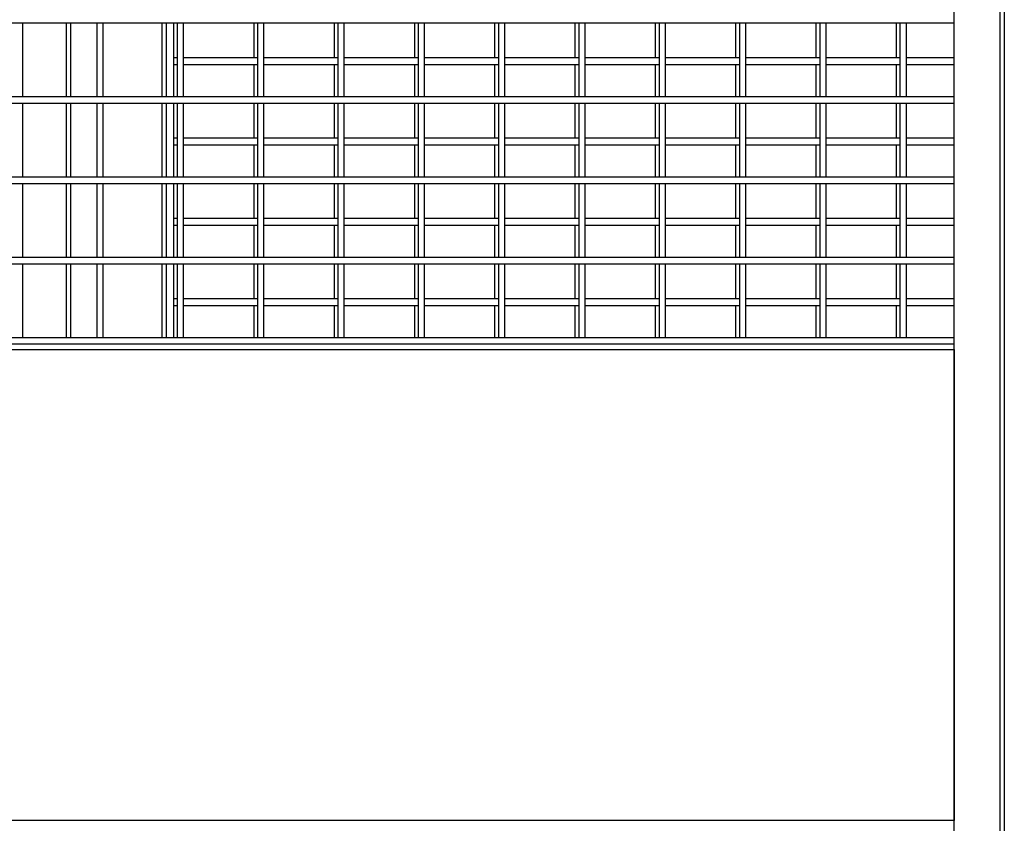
# Model space of a CAD drawing. Header units: inches. Extents: x 0.2 to 10.8, y 0.2 to 8.2.
# Tile 7 of 43: x 3.5 to 4.5, y 3.4 to 4.3. Entities that reach past the tile are written whole.
import ezdxf

# ---------------------------------------------------------------- set-up
doc = ezdxf.new("R2010")
doc.units = ezdxf.units.IN
doc.header["$MEASUREMENT"] = 0

msp = doc.modelspace()

# ---------------------------------------------------------------- linework, layer by layer
for p, q in [((4.46914, 2.36222), (4.46914, 5.00805)), ((4.51642, 5.00805), (4.51642, 2.36222)), ((4.52122, 5.00805), (4.52122, 2.36222)), ((2.62539, 4.26847), (4.46914, 4.26847)), ((3.50299, 4.1918), (3.50299, 4.26847)), ((3.54786, 4.26847), (3.54786, 4.1918)), ((3.55286, 4.1918), (3.55286, 4.26847)), ((3.57966, 4.26847), (3.57966, 4.1918)), ((3.58632, 4.1918), (3.58632, 4.26847)), ((3.64702, 4.26847), (3.64702, 4.1918)), ((3.65202, 4.1918), (3.65202, 4.26847)), ((3.65911, 4.26847), (3.65911, 4.23206)), ((3.66299, 4.26847), (3.66299, 4.1918)), ((3.66966, 4.1918), (3.66966, 4.26847)), ((3.74244, 4.26847), (3.74244, 4.23206)), ((3.74632, 4.26847), (3.74632, 4.1918)), ((3.75299, 4.1918), (3.75299, 4.26847)), ((3.82577, 4.26847), (3.82577, 4.23206)), ((3.82966, 4.26847), (3.82966, 4.1918)), ((3.83632, 4.1918), (3.83632, 4.26847)), ((3.90911, 4.26847), (3.90911, 4.23206)), ((3.91299, 4.26847), (3.91299, 4.1918)), ((3.91966, 4.1918), (3.91966, 4.26847)), ((3.99244, 4.26847), (3.99244, 4.23206)), ((3.99632, 4.26847), (3.99632, 4.1918)), ((4.00299, 4.1918), (4.00299, 4.26847)), ((4.07577, 4.26847), (4.07577, 4.23206)), ((4.07966, 4.26847), (4.07966, 4.1918)), ((4.08632, 4.1918), (4.08632, 4.26847)), ((4.15911, 4.26847), (4.15911, 4.23206)), ((4.16299, 4.26847), (4.16299, 4.1918)), ((4.16966, 4.1918), (4.16966, 4.26847)), ((4.24244, 4.26847), (4.24244, 4.23206)), ((4.24632, 4.26847), (4.24632, 4.1918)), ((4.25299, 4.1918), (4.25299, 4.26847)), ((4.32577, 4.26847), (4.32577, 4.23206)), ((4.32966, 4.26847), (4.32966, 4.1918)), ((4.33632, 4.1918), (4.33632, 4.26847)), ((4.40911, 4.26847), (4.40911, 4.23206)), ((4.41299, 4.26847), (4.41299, 4.1918)), ((4.41966, 4.1918), (4.41966, 4.26847)), ((3.66299, 4.23206), (3.65911, 4.23206)), ((3.65911, 4.23206), (3.65911, 4.22539)), ((3.74632, 4.23206), (3.66966, 4.23206)), ((3.82966, 4.23206), (3.75299, 4.23206)), ((3.91299, 4.23206), (3.83632, 4.23206)), ((3.99632, 4.23206), (3.91966, 4.23206)), ((4.07966, 4.23206), (4.00299, 4.23206)), ((4.16299, 4.23206), (4.08632, 4.23206)), ((4.24632, 4.23206), (4.16966, 4.23206)), ((4.32966, 4.23206), (4.25299, 4.23206)), ((4.41299, 4.23206), (4.33632, 4.23206)), ((4.46914, 4.23206), (4.41966, 4.23206)), ((3.65911, 4.22539), (3.65911, 4.1918)), ((3.65911, 4.22539), (3.66299, 4.22539)), ((3.66966, 4.22539), (3.74632, 4.22539)), ((3.74244, 4.22539), (3.74244, 4.1918)), ((3.75299, 4.22539), (3.82966, 4.22539)), ((3.82577, 4.22539), (3.82577, 4.1918)), ((3.83632, 4.22539), (3.91299, 4.22539)), ((3.90911, 4.22539), (3.90911, 4.1918)), ((3.91966, 4.22539), (3.99632, 4.22539)), ((3.99244, 4.22539), (3.99244, 4.1918)), ((4.00299, 4.22539), (4.07966, 4.22539)), ((4.07577, 4.22539), (4.07577, 4.1918)), ((4.08632, 4.22539), (4.16299, 4.22539)), ((4.15911, 4.22539), (4.15911, 4.1918)), ((4.16966, 4.22539), (4.24632, 4.22539)), ((4.24244, 4.22539), (4.24244, 4.1918)), ((4.25299, 4.22539), (4.32966, 4.22539)), ((4.32577, 4.22539), (4.32577, 4.1918)), ((4.33632, 4.22539), (4.41299, 4.22539)), ((4.40911, 4.22539), (4.40911, 4.1918)), ((4.41966, 4.22539), (4.46914, 4.22539)), ((4.46914, 4.1918), (2.62539, 4.1918)), ((2.62539, 4.18514), (4.46914, 4.18514)), ((3.50299, 4.10847), (3.50299, 4.18514)), ((3.54786, 4.18514), (3.54786, 4.10847)), ((3.55286, 4.10847), (3.55286, 4.18514)), ((3.57966, 4.18514), (3.57966, 4.10847)), ((3.58632, 4.10847), (3.58632, 4.18514)), ((3.64702, 4.18514), (3.64702, 4.10847)), ((3.65202, 4.10847), (3.65202, 4.18514)), ((3.65911, 4.18514), (3.65911, 4.14873)), ((3.66299, 4.18514), (3.66299, 4.10847)), ((3.66966, 4.10847), (3.66966, 4.18514)), ((3.74244, 4.18514), (3.74244, 4.14873)), ((3.74632, 4.18514), (3.74632, 4.10847)), ((3.75299, 4.10847), (3.75299, 4.18514)), ((3.82577, 4.18514), (3.82577, 4.14873)), ((3.82966, 4.18514), (3.82966, 4.10847)), ((3.83632, 4.10847), (3.83632, 4.18514)), ((3.90911, 4.18514), (3.90911, 4.14873)), ((3.91299, 4.18514), (3.91299, 4.10847)), ((3.91966, 4.10847), (3.91966, 4.18514)), ((3.99244, 4.18514), (3.99244, 4.14873)), ((3.99632, 4.18514), (3.99632, 4.10847)), ((4.00299, 4.10847), (4.00299, 4.18514)), ((4.07577, 4.18514), (4.07577, 4.14873)), ((4.07966, 4.18514), (4.07966, 4.10847)), ((4.08632, 4.10847), (4.08632, 4.18514)), ((4.15911, 4.18514), (4.15911, 4.14873)), ((4.16299, 4.18514), (4.16299, 4.10847)), ((4.16966, 4.10847), (4.16966, 4.18514)), ((4.24244, 4.18514), (4.24244, 4.14873)), ((4.24632, 4.18514), (4.24632, 4.10847)), ((4.25299, 4.10847), (4.25299, 4.18514)), ((4.32577, 4.18514), (4.32577, 4.14873)), ((4.32966, 4.18514), (4.32966, 4.10847)), ((4.33632, 4.10847), (4.33632, 4.18514)), ((4.40911, 4.18514), (4.40911, 4.14873)), ((4.41299, 4.18514), (4.41299, 4.10847)), ((4.41966, 4.10847), (4.41966, 4.18514)), ((3.66299, 4.14873), (3.65911, 4.14873)), ((3.65911, 4.14873), (3.65911, 4.14206)), ((3.74632, 4.14873), (3.66966, 4.14873)), ((3.82966, 4.14873), (3.75299, 4.14873)), ((3.91299, 4.14873), (3.83632, 4.14873)), ((3.99632, 4.14873), (3.91966, 4.14873)), ((4.07966, 4.14873), (4.00299, 4.14873)), ((4.16299, 4.14873), (4.08632, 4.14873)), ((4.24632, 4.14873), (4.16966, 4.14873)), ((4.32966, 4.14873), (4.25299, 4.14873)), ((4.41299, 4.14873), (4.33632, 4.14873)), ((4.46914, 4.14873), (4.41966, 4.14873)), ((3.65911, 4.14206), (3.65911, 4.10847)), ((3.65911, 4.14206), (3.66299, 4.14206)), ((3.66966, 4.14206), (3.74632, 4.14206)), ((3.74244, 4.14206), (3.74244, 4.10847)), ((3.75299, 4.14206), (3.82966, 4.14206)), ((3.82577, 4.14206), (3.82577, 4.10847)), ((3.83632, 4.14206), (3.91299, 4.14206)), ((3.90911, 4.14206), (3.90911, 4.10847)), ((3.91966, 4.14206), (3.99632, 4.14206)), ((3.99244, 4.14206), (3.99244, 4.10847)), ((4.00299, 4.14206), (4.07966, 4.14206)), ((4.07577, 4.14206), (4.07577, 4.10847)), ((4.08632, 4.14206), (4.16299, 4.14206)), ((4.15911, 4.14206), (4.15911, 4.10847)), ((4.16966, 4.14206), (4.24632, 4.14206)), ((4.24244, 4.14206), (4.24244, 4.10847)), ((4.25299, 4.14206), (4.32966, 4.14206)), ((4.32577, 4.14206), (4.32577, 4.10847)), ((4.33632, 4.14206), (4.41299, 4.14206)), ((4.40911, 4.14206), (4.40911, 4.10847)), ((4.41966, 4.14206), (4.46914, 4.14206)), ((4.46914, 4.10847), (2.62539, 4.10847)), ((2.62539, 4.1018), (4.46914, 4.1018)), ((3.50299, 4.02514), (3.50299, 4.1018)), ((3.54786, 4.1018), (3.54786, 4.02514)), ((3.55286, 4.02514), (3.55286, 4.1018)), ((3.57966, 4.1018), (3.57966, 4.02514)), ((3.58632, 4.02514), (3.58632, 4.1018)), ((3.64702, 4.1018), (3.64702, 4.02514)), ((3.65202, 4.02514), (3.65202, 4.1018)), ((3.65911, 4.1018), (3.65911, 4.06539)), ((3.66299, 4.1018), (3.66299, 4.02514)), ((3.66966, 4.02514), (3.66966, 4.1018)), ((3.74244, 4.1018), (3.74244, 4.06539)), ((3.74632, 4.1018), (3.74632, 4.02514)), ((3.75299, 4.02514), (3.75299, 4.1018)), ((3.82577, 4.1018), (3.82577, 4.06539)), ((3.82966, 4.1018), (3.82966, 4.02514)), ((3.83632, 4.02514), (3.83632, 4.1018)), ((3.90911, 4.1018), (3.90911, 4.06539)), ((3.91299, 4.1018), (3.91299, 4.02514)), ((3.91966, 4.02514), (3.91966, 4.1018)), ((3.99244, 4.1018), (3.99244, 4.06539)), ((3.99632, 4.1018), (3.99632, 4.02514)), ((4.00299, 4.02514), (4.00299, 4.1018)), ((4.07577, 4.1018), (4.07577, 4.06539)), ((4.07966, 4.1018), (4.07966, 4.02514)), ((4.08632, 4.02514), (4.08632, 4.1018)), ((4.15911, 4.1018), (4.15911, 4.06539)), ((4.16299, 4.1018), (4.16299, 4.02514)), ((4.16966, 4.02514), (4.16966, 4.1018)), ((4.24244, 4.1018), (4.24244, 4.06539)), ((4.24632, 4.1018), (4.24632, 4.02514)), ((4.25299, 4.02514), (4.25299, 4.1018)), ((4.32577, 4.1018), (4.32577, 4.06539)), ((4.32966, 4.1018), (4.32966, 4.02514)), ((4.33632, 4.02514), (4.33632, 4.1018)), ((4.40911, 4.1018), (4.40911, 4.06539)), ((4.41299, 4.1018), (4.41299, 4.02514)), ((4.41966, 4.02514), (4.41966, 4.1018)), ((3.66299, 4.06539), (3.65911, 4.06539)), ((3.65911, 4.06539), (3.65911, 4.05873)), ((3.65911, 4.05873), (3.66299, 4.05873)), ((3.65911, 4.05873), (3.65911, 4.02514)), ((3.74632, 4.06539), (3.66966, 4.06539)), ((3.66966, 4.05873), (3.74632, 4.05873)), ((3.74244, 4.05873), (3.74244, 4.02514)), ((3.82966, 4.06539), (3.75299, 4.06539)), ((3.75299, 4.05873), (3.82966, 4.05873)), ((3.82577, 4.05873), (3.82577, 4.02514)), ((3.91299, 4.06539), (3.83632, 4.06539)), ((3.83632, 4.05873), (3.91299, 4.05873)), ((3.90911, 4.05873), (3.90911, 4.02514)), ((3.99632, 4.06539), (3.91966, 4.06539)), ((3.91966, 4.05873), (3.99632, 4.05873)), ((3.99244, 4.05873), (3.99244, 4.02514)), ((4.07966, 4.06539), (4.00299, 4.06539)), ((4.00299, 4.05873), (4.07966, 4.05873)), ((4.07577, 4.05873), (4.07577, 4.02514)), ((4.16299, 4.06539), (4.08632, 4.06539)), ((4.08632, 4.05873), (4.16299, 4.05873)), ((4.15911, 4.05873), (4.15911, 4.02514)), ((4.24632, 4.06539), (4.16966, 4.06539)), ((4.16966, 4.05873), (4.24632, 4.05873)), ((4.24244, 4.05873), (4.24244, 4.02514)), ((4.32966, 4.06539), (4.25299, 4.06539)), ((4.25299, 4.05873), (4.32966, 4.05873)), ((4.32577, 4.05873), (4.32577, 4.02514)), ((4.41299, 4.06539), (4.33632, 4.06539)), ((4.33632, 4.05873), (4.41299, 4.05873)), ((4.40911, 4.05873), (4.40911, 4.02514)), ((4.46914, 4.06539), (4.41966, 4.06539)), ((4.41966, 4.05873), (4.46914, 4.05873)), ((4.46914, 4.02514), (2.62539, 4.02514)), ((2.62539, 4.01847), (4.46914, 4.01847)), ((3.50299, 3.9418), (3.50299, 4.01847)), ((3.54786, 4.01847), (3.54786, 3.9418)), ((3.55286, 3.9418), (3.55286, 4.01847)), ((3.57966, 4.01847), (3.57966, 3.9418)), ((3.58632, 3.9418), (3.58632, 4.01847)), ((3.64702, 4.01847), (3.64702, 3.9418)), ((3.65202, 3.9418), (3.65202, 4.01847)), ((3.65911, 4.01847), (3.65911, 3.98206)), ((3.66299, 4.01847), (3.66299, 3.9418)), ((3.66966, 3.9418), (3.66966, 4.01847)), ((3.74244, 4.01847), (3.74244, 3.98206)), ((3.74632, 4.01847), (3.74632, 3.9418)), ((3.75299, 3.9418), (3.75299, 4.01847)), ((3.82577, 4.01847), (3.82577, 3.98206)), ((3.82966, 4.01847), (3.82966, 3.9418)), ((3.83632, 3.9418), (3.83632, 4.01847)), ((3.90911, 4.01847), (3.90911, 3.98206)), ((3.91299, 4.01847), (3.91299, 3.9418)), ((3.91966, 3.9418), (3.91966, 4.01847)), ((3.99244, 4.01847), (3.99244, 3.98206)), ((3.99632, 4.01847), (3.99632, 3.9418)), ((4.00299, 3.9418), (4.00299, 4.01847)), ((4.07577, 4.01847), (4.07577, 3.98206)), ((4.07966, 4.01847), (4.07966, 3.9418)), ((4.08632, 3.9418), (4.08632, 4.01847)), ((4.15911, 4.01847), (4.15911, 3.98206)), ((4.16299, 4.01847), (4.16299, 3.9418)), ((4.16966, 3.9418), (4.16966, 4.01847)), ((4.24244, 4.01847), (4.24244, 3.98206)), ((4.24632, 4.01847), (4.24632, 3.9418)), ((4.25299, 3.9418), (4.25299, 4.01847)), ((4.32577, 4.01847), (4.32577, 3.98206)), ((4.32966, 4.01847), (4.32966, 3.9418)), ((4.33632, 3.9418), (4.33632, 4.01847)), ((4.40911, 4.01847), (4.40911, 3.98206)), ((4.41299, 4.01847), (4.41299, 3.9418)), ((4.41966, 3.9418), (4.41966, 4.01847)), ((3.66299, 3.98206), (3.65911, 3.98206)), ((3.65911, 3.98206), (3.65911, 3.97539)), ((3.65911, 3.97539), (3.66299, 3.97539)), ((3.65911, 3.97539), (3.65911, 3.9418)), ((3.74632, 3.98206), (3.66966, 3.98206)), ((3.66966, 3.97539), (3.74632, 3.97539)), ((3.74244, 3.97539), (3.74244, 3.9418)), ((3.82966, 3.98206), (3.75299, 3.98206)), ((3.75299, 3.97539), (3.82966, 3.97539)), ((3.82577, 3.97539), (3.82577, 3.9418)), ((3.91299, 3.98206), (3.83632, 3.98206)), ((3.83632, 3.97539), (3.91299, 3.97539)), ((3.90911, 3.97539), (3.90911, 3.9418)), ((3.99632, 3.98206), (3.91966, 3.98206)), ((3.91966, 3.97539), (3.99632, 3.97539)), ((3.99244, 3.97539), (3.99244, 3.9418)), ((4.07966, 3.98206), (4.00299, 3.98206)), ((4.00299, 3.97539), (4.07966, 3.97539)), ((4.07577, 3.97539), (4.07577, 3.9418)), ((4.16299, 3.98206), (4.08632, 3.98206)), ((4.08632, 3.97539), (4.16299, 3.97539)), ((4.15911, 3.97539), (4.15911, 3.9418)), ((4.24632, 3.98206), (4.16966, 3.98206)), ((4.16966, 3.97539), (4.24632, 3.97539)), ((4.24244, 3.97539), (4.24244, 3.9418)), ((4.32966, 3.98206), (4.25299, 3.98206)), ((4.25299, 3.97539), (4.32966, 3.97539)), ((4.32577, 3.97539), (4.32577, 3.9418)), ((4.41299, 3.98206), (4.33632, 3.98206)), ((4.33632, 3.97539), (4.41299, 3.97539)), ((4.40911, 3.97539), (4.40911, 3.9418)), ((4.46914, 3.98206), (4.41966, 3.98206)), ((4.41966, 3.97539), (4.46914, 3.97539)), ((4.46914, 3.9418), (2.62539, 3.9418)), ((4.46914, 3.93514), (2.62539, 3.93514)), ((2.62539, 3.92962), (4.46914, 3.92962)), ((4.46914, 3.92962), (4.46914, 3.44066)), ((4.46914, 3.44066), (2.62539, 3.44066))]:
    msp.add_line(p, q)

doc.saveas('drawing.dxf')
